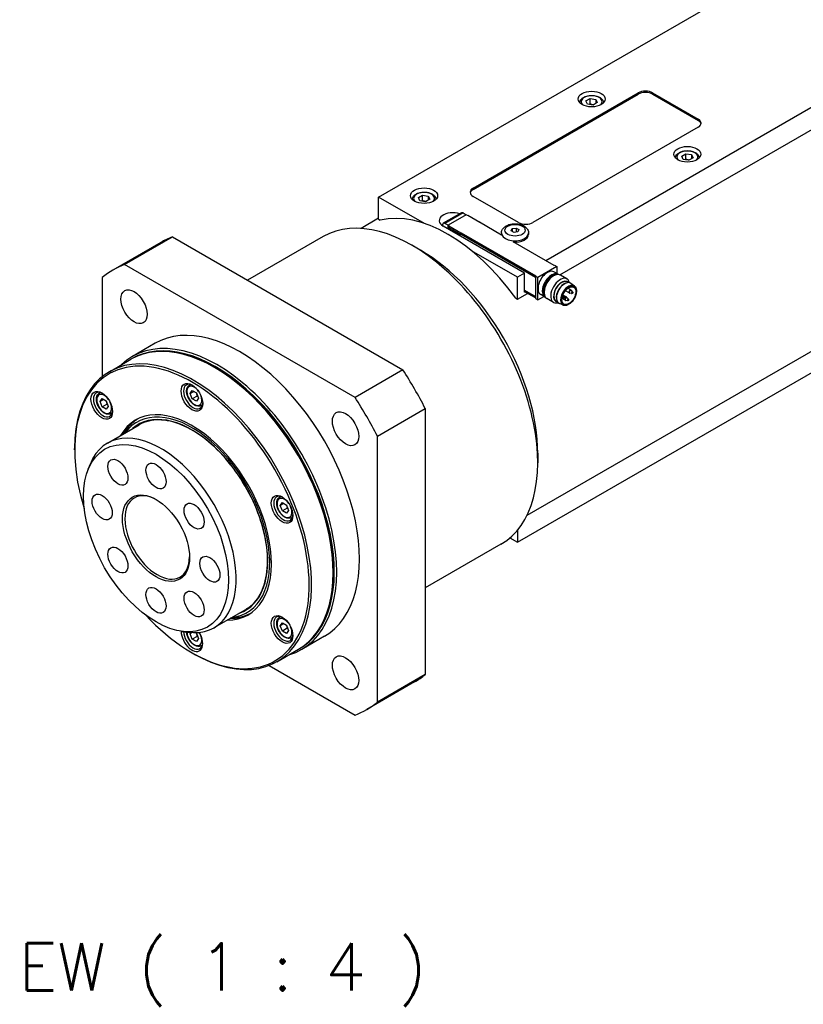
# Model space of a CAD drawing. Extents: x 47048 to 48733, y 14733 to 15921.
# Tile 12 of 19: x 48386 to 48502, y 15550 to 15696. Entities that reach past the tile are written whole.
import ezdxf

# ---------------------------------------------------------------- set-up
doc = ezdxf.new("R2010")
doc.units = 0
doc.header["$LTSCALE"] = 25.4
doc.layers.get('0').update_dxf_attribs({"linetype": 'CONTINUOUS'})
doc.layers.add('ATA-TEXT', color=7, linetype='CONTINUOUS')
doc.styles.get("Standard").update_dxf_attribs({"font": 'simplex.shx'})

msp = doc.modelspace()

# ---------------------------------------------------------------- linework, layer by layer
for p, q in [((48583.670512, 15729.4433858), (48463.7805573, 15660.2248881)), ((48465.8260255, 15658.1398535), (48584.0947761, 15726.4223484)), ((48439.0671753, 15669.6350112), (48499.7015818, 15704.6423021)), ((48453.0325342, 15670.9618182), (48477.4277181, 15685.0463842)), ((48453.0325342, 15670.757694), (48477.4277181, 15684.84226)), ((48477.4277181, 15685.0463842), (48477.4277181, 15684.84226)), ((48479.5490385, 15684.84226), (48479.5490385, 15685.0463842)), ((48479.5490385, 15685.0463842), (48486.2665529, 15681.1680254)), ((48479.5490385, 15684.84226), (48486.2665529, 15680.9639013)), ((48469.6969107, 15683.8489868), (48470.3092832, 15684.2025402)), ((48469.9210546, 15683.3660239), (48469.6969107, 15683.8489868)), ((48470.7575709, 15683.2366143), (48469.9210546, 15683.3660239)), ((48470.3092832, 15683.3860436), (48470.3092832, 15684.2025402)), ((48470.3092832, 15684.2025402), (48471.1457995, 15684.0731306)), ((48471.3699433, 15683.5901677), (48470.7575709, 15683.2366143)), ((48471.1457995, 15684.0731306), (48471.1457995, 15683.4607582)), ((48471.1457995, 15684.0731306), (48471.3699433, 15683.5901677)), ((48486.2665529, 15681.1680254), (48486.2665529, 15680.9639013)), ((48486.2665529, 15679.9432806), (48461.871369, 15665.8587145)), ((48483.8390463, 15675.684021), (48484.4514188, 15676.0375743)), ((48484.4514188, 15675.2210778), (48484.4514188, 15676.0375743)), ((48484.4514188, 15676.0375743), (48485.2879351, 15675.9081648)), ((48484.0631902, 15675.201058), (48483.8390463, 15675.684021)), ((48484.8997065, 15675.0716485), (48484.0631902, 15675.201058)), ((48485.512079, 15675.4252019), (48484.8997065, 15675.0716485)), ((48485.2879351, 15675.9081648), (48485.2879351, 15675.2957924)), ((48485.2879351, 15675.9081648), (48485.512079, 15675.4252019)), ((48453.0325342, 15670.757694), (48453.0325342, 15670.9618182)), ((48439.0671753, 15666.3690249), (48439.0671753, 15669.6350112)), ((48445.8381265, 15665.7258007), (48439.0671753, 15669.6350112)), ((48444.9481734, 15669.5602966), (48445.5605458, 15669.91385)), ((48445.1723173, 15669.0773337), (48444.9481734, 15669.5602966)), ((48446.0088336, 15668.9479242), (48445.1723173, 15669.0773337)), ((48445.5605458, 15669.0973534), (48445.5605458, 15669.91385)), ((48445.5605458, 15669.91385), (48446.3970621, 15669.7844405)), ((48446.621206, 15669.3014776), (48446.0088336, 15668.9479242)), ((48446.3970621, 15669.7844405), (48446.3970621, 15669.172068)), ((48446.3970621, 15669.7844405), (48446.621206, 15669.3014776)), ((48459.7500486, 15665.8587145), (48453.0325342, 15669.7370733)), ((48451.2958422, 15667.3031624), (48448.619443, 15665.7579426)), ((48439.0671753, 15666.490056), (48436.4789419, 15664.9957388)), ((48439.0671753, 15666.3690249), (48439.3139755, 15666.2265347)), ((48451.5458422, 15667.278398), (48448.869443, 15665.7331782)), ((48452.0072294, 15667.0222222), (48449.3202236, 15665.4708787)), ((48451.5458422, 15667.278398), (48451.9983905, 15667.0171191)), ((48452.1840061, 15666.9201601), (48452.0072294, 15667.0222222)), ((48452.2547167, 15666.9609849), (48452.1840061, 15666.9201601)), ((48452.2547167, 15666.9609849), (48454.0224837, 15665.9403642)), ((48453.951773, 15665.8995394), (48454.0224837, 15665.9403642)), ((48457.2398195, 15664.0011848), (48453.951773, 15665.8995394)), ((48454.0224837, 15665.9403642), (48454.0224837, 15665.8587145)), ((48448.5158896, 15665.529054), (48448.5158896, 15665.4086938)), ((48460.6339321, 15658.4081832), (48448.6131168, 15665.3484042)), ((48449.3219914, 15665.4718993), (48448.869443, 15665.7331782)), ((48449.3202236, 15664.9401559), (48449.3202236, 15665.4708787)), ((48449.3202236, 15665.4708787), (48449.4970003, 15665.3688166)), ((48449.4970003, 15665.3688166), (48449.4262896, 15665.3279918)), ((48449.4262896, 15665.3279918), (48449.4262896, 15665.1238676)), ((48451.1940566, 15664.307371), (48449.4262896, 15665.3279918)), ((48449.4262896, 15665.1238676), (48451.1940566, 15664.1032469)), ((48449.4970003, 15665.0830428), (48449.4970003, 15664.8380938)), ((48449.514678, 15665.0728366), (48449.514678, 15664.8278876)), ((48458.662041, 15664.6497587), (48458.8114702, 15664.971734)), ((48459.0702893, 15664.4140565), (48458.662041, 15664.6497587)), ((48458.8114702, 15664.971734), (48459.3691478, 15665.058007)), ((48458.8114702, 15664.971734), (48458.8114702, 15664.5634857)), ((48459.6279668, 15664.5003295), (48459.0702893, 15664.4140565)), ((48459.3691478, 15665.058007), (48459.3691478, 15664.46029)), ((48459.3691478, 15665.058007), (48459.7773961, 15664.8223048)), ((48459.7773961, 15664.8223048), (48459.6279668, 15664.5003295)), ((48406.8821464, 15662.919128), (48399.8110786, 15658.8366451)), ((48401.5362805, 15659.6642409), (48408.6073483, 15663.7467238)), ((48408.6073483, 15663.7467238), (48442.6569445, 15644.0881803)), ((48430.8919227, 15663.7907977), (48419.7114664, 15657.3357583)), ((48451.1940566, 15664.307371), (48451.2647672, 15664.3481959)), ((48451.1940566, 15664.1032469), (48451.1940566, 15664.307371)), ((48451.1940566, 15664.1032469), (48451.2647672, 15664.1440717)), ((48462.2249223, 15657.7958108), (48451.2470896, 15664.1338655)), ((48451.2647672, 15664.3481959), (48451.2647672, 15664.1440717)), ((48451.2647672, 15664.3481959), (48462.295633, 15657.9795225)), ((48451.2647672, 15664.1440717), (48462.2249223, 15657.8162232)), ((48457.2197185, 15664.3277834), (48457.2197185, 15664.1236593)), ((48464.9826388, 15659.530866), (48458.9368758, 15663.0213889)), ((48461.2197185, 15664.3277834), (48461.2197185, 15664.1236593)), ((48445.2543596, 15661.7762316), (48444.0169227, 15662.4906661)), ((48459.5732719, 15657.7958108), (48452.8023207, 15661.7050213)), ((48435.5858767, 15640.0056974), (48401.5362805, 15659.6642409)), ((48465.4069029, 15659.3675667), (48462.5784757, 15657.7345736)), ((48465.6040854, 15658.2189906), (48464.9676893, 15658.5864141)), ((48465.0533495, 15659.5716909), (48464.9826388, 15659.530866)), ((48465.0533495, 15659.5716909), (48465.4069029, 15659.3675667)), ((48465.4069029, 15659.3675667), (48465.4069029, 15658.332834)), ((48398.2317587, 15657.7563743), (48398.2317587, 15643.0872143)), ((48460.6339321, 15658.4081832), (48459.5732719, 15657.7958108)), ((48459.5732719, 15654.5298245), (48459.5732719, 15657.7958108)), ((48460.6339321, 15655.5504452), (48460.6339321, 15658.4081832)), ((48462.295633, 15657.9795225), (48462.2249223, 15657.9386977)), ((48462.2249223, 15657.9386977), (48462.2249223, 15654.6318865)), ((48462.5784757, 15657.7345736), (48462.2249223, 15657.9386977)), ((48462.5784757, 15654.4277624), (48462.5784757, 15657.7345736)), ((48464.6997961, 15657.8719491), (48464.9167011, 15657.9971793)), ((48466.8971046, 15657.5302007), (48465.9167011, 15658.0962369)), ((48460.6339321, 15655.8566314), (48462.2249223, 15654.9380728)), ((48462.2249223, 15654.9176604), (48460.6339321, 15655.836219)), ((48518.6357178, 15655.8486491), (48460.9789419, 15622.5604941)), ((48463.5024875, 15655.7981499), (48463.5024875, 15655.5476895)), ((48467.229982, 15655.4543721), (48466.657861, 15655.7846864)), ((48466.6779483, 15656.8946391), (48466.7792834, 15656.9313522)), ((48467.0790555, 15656.9921386), (48466.9265096, 15657.080211)), ((48467.479982, 15655.8873848), (48467.028549, 15656.1480198)), ((48467.9929548, 15656.4699854), (48467.4853507, 15656.8665153)), ((48467.7412161, 15655.5993068), (48467.5465636, 15655.8314913)), ((48459.3264716, 15654.6723147), (48459.5732719, 15654.5298245)), ((48459.5732719, 15654.5298245), (48461.0581962, 15655.3871459)), ((48459.5732719, 15618.6039749), (48521.3593288, 15654.2761715)), ((48462.2249223, 15654.7135362), (48460.6339321, 15655.6320949)), ((48460.7046428, 15655.59127), (48460.6339321, 15655.5504452)), ((48462.2249223, 15654.6318865), (48462.5784757, 15654.4277624)), ((48462.5784757, 15654.4277624), (48463.4745805, 15654.9451287)), ((48463.6540854, 15654.8414916), (48463.0176893, 15655.208915)), ((48464.8971046, 15654.066099), (48463.9167011, 15654.6321353)), ((48465.4540555, 15654.177556), (48465.3015096, 15654.2656284)), ((48465.337939, 15654.5736748), (48465.356812, 15654.4675594)), ((48466.6112636, 15654.3827203), (48466.1598306, 15654.6433553)), ((48466.3726451, 15654.6577413), (48466.1664965, 15654.6939976)), ((48466.8612636, 15654.815733), (48466.2891425, 15655.1460473)), ((48466.5037792, 15654.8848722), (48466.3091268, 15655.1170568)), ((48466.9913635, 15654.300524), (48466.6929596, 15654.3530057)), ((48467.1224977, 15654.527655), (48466.9278452, 15654.7598395)), ((48467.610082, 15655.3721758), (48467.311678, 15655.4246575)), ((48466.3632031, 15653.6471726), (48465.765996, 15653.8885057)), ((48406.0610786, 15648.0113275), (48402.7023214, 15646.0721481)), ((48399.2917875, 15643.8144003), (48402.473768, 15645.6515177)), ((48415.0255447, 15644.3236172), (48414.848768, 15644.4256793)), ((48442.6569445, 15644.0881803), (48435.5858767, 15640.0056974)), ((48411.1099855, 15641.8383284), (48411.2759104, 15641.9341252)), ((48397.7908851, 15640.6487144), (48397.9568099, 15640.7445111)), ((48397.9120913, 15639.4050736), (48398.2182775, 15639.8406694)), ((48398.4424214, 15639.7112598), (48397.9120913, 15639.4050736)), ((48398.2182775, 15639.8406694), (48398.8306499, 15639.487116)), ((48411.2311918, 15640.5946877), (48411.537378, 15641.0302834)), ((48411.2311918, 15640.5946877), (48411.7615218, 15640.9008739)), ((48411.537378, 15639.8055386), (48411.2311918, 15640.5946877)), ((48411.537378, 15641.0302834), (48412.1497504, 15640.67673)), ((48412.2444848, 15640.2137869), (48411.537378, 15639.8055386)), ((48412.1497504, 15639.4519852), (48411.537378, 15639.8055386)), ((48412.1497504, 15640.67673), (48412.4559366, 15639.8875809)), ((48412.4559366, 15639.8875809), (48412.1497504, 15639.4519852)), ((48398.2182775, 15638.6159245), (48397.9120913, 15639.4050736)), ((48398.2182775, 15638.6159245), (48398.9253843, 15639.0241728)), ((48398.8306499, 15638.2623711), (48398.2182775, 15638.6159245)), ((48398.8306499, 15639.487116), (48399.1368361, 15638.6979668)), ((48399.1368361, 15638.6979668), (48398.8306499, 15638.2623711)), ((48412.8599855, 15638.8072395), (48413.0259104, 15638.9030363)), ((48438.8903986, 15634.2820976), (48445.9614664, 15638.3645805)), ((48445.9614664, 15638.3645805), (48445.9614664, 15599.0474935)), ((48399.5408851, 15637.6176254), (48399.7068099, 15637.7134222)), ((48399.0188167, 15633.2644957), (48403.6857215, 15635.9589345)), ((48401.5219182, 15634.7096621), (48401.5299575, 15634.7242408)), ((48438.8903986, 15594.9650106), (48438.8903986, 15634.2820976)), ((48394.1658947, 15632.2802926), (48394.1658947, 15632.4844168)), ((48462.5784757, 15631.7699823), (48462.5784757, 15630.3411133)), ((48396.1642704, 15629.4232663), (48396.4900029, 15630.2199086)), ((48424.429086, 15625.2691419), (48424.5950109, 15625.3649386)), ((48424.5502922, 15624.0255011), (48424.8564784, 15624.4610969)), ((48425.0806223, 15624.3316874), (48424.5502922, 15624.0255011)), ((48424.8564784, 15623.236352), (48424.5502922, 15624.0255011)), ((48424.8564784, 15624.4610969), (48425.4688509, 15624.1075435)), ((48425.5635852, 15623.6446003), (48424.8564784, 15623.236352)), ((48425.4688509, 15624.1075435), (48425.7750371, 15623.3183944)), ((48425.4688509, 15622.8827986), (48424.8564784, 15623.236352)), ((48425.7750371, 15623.3183944), (48425.4688509, 15622.8827986)), ((48426.179086, 15622.2380529), (48426.3450109, 15622.3338497)), ((48458.4532052, 15619.2506458), (48459.5732719, 15618.6039749)), ((48459.5732719, 15620.3839346), (48459.5732719, 15618.6039749)), ((48457.1419227, 15618.324464), (48445.9614664, 15611.8694246)), ((48432.3496608, 15614.3173679), (48432.3496608, 15614.1132437)), ((48414.7688167, 15605.9846955), (48419.4357215, 15608.6791342)), ((48424.429086, 15607.5103412), (48424.5950109, 15607.606138)), ((48417.2719182, 15607.4298618), (48417.2885634, 15607.4295348)), ((48424.5502922, 15606.2667005), (48424.8564784, 15606.7022962)), ((48425.0806223, 15606.5728867), (48424.5502922, 15606.2667005)), ((48424.8564784, 15605.4775514), (48424.5502922, 15606.2667005)), ((48424.8564784, 15606.7022962), (48425.4688509, 15606.3487429)), ((48425.4688509, 15606.3487429), (48425.7750371, 15605.5595937)), ((48410.0149412, 15605.4332006), (48410.86772, 15605.3169721)), ((48411.2311918, 15605.0770864), (48411.363511, 15605.2653304)), ((48411.5391553, 15605.2548893), (48411.2311918, 15605.0770864)), ((48411.537378, 15604.2879373), (48411.2311918, 15605.0770864)), ((48412.2444848, 15604.6961856), (48411.537378, 15604.2879373)), ((48411.9958996, 15605.2479546), (48412.1497504, 15605.1591288)), ((48412.1497504, 15605.1591288), (48412.4559366, 15604.3699796)), ((48425.5635852, 15605.8857997), (48424.8564784, 15605.4775514)), ((48425.4688509, 15605.123998), (48424.8564784, 15605.4775514)), ((48425.7750371, 15605.5595937), (48425.4688509, 15605.123998)), ((48431.0610786, 15604.7100573), (48427.7023214, 15602.770878)), ((48412.1497504, 15603.9343839), (48411.537378, 15604.2879373)), ((48412.4559366, 15604.3699796), (48412.1497504, 15603.9343839)), ((48412.8599855, 15603.2896382), (48413.0259104, 15603.385435)), ((48426.179086, 15604.4792523), (48426.3450109, 15604.5750491)), ((48411.4900108, 15602.2740433), (48411.6667875, 15602.1719812)), ((48424.0417875, 15600.9461429), (48427.223768, 15602.7832602)), ((48422.8820115, 15600.391724), (48435.5858767, 15593.057144)), ((48445.9614664, 15599.0474935), (48438.8903986, 15594.9650106)), ((48444.3821464, 15597.9672227), (48437.3110786, 15593.8847398))]:
    msp.add_line(p, q)
for centre, start, end in [((48467.354982, 15655.6708784), 39.974862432, 60), ((48466.1175452, 15654.9564439), 39.974862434, 47.353259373), ((48466.7362636, 15654.5992267), 240, 260.025137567), ((48466.7362636, 15654.5992267), 39.974862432, 60), ((48467.354982, 15655.6708784), 240, 260.025137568)]:
    msp.add_arc(centre, 0.25, start, end)
for centre, major_axis in [((48470.533427, 15684.1278255), (-2, 0)), ((48484.6755627, 15675.9628597), (-2, 0)), ((48445.7846897, 15669.8391354), (-2, 0)), ((48459.2197185, 15664.7360317), (1.5, 0)), ((48402.9360786, 15653.4239863), (-1.375, 2.3815699)), ((48467.1746698, 15655.0605473), (-0.767875, -1.3299985)), ((48467.1746698, 15655.0605473), (-0.725, -1.2557368)), ((48466.4498854, 15654.7645672), (-0.043, -0.0744782)), ((48467.0686038, 15654.40735), (-0.043, -0.0744782)), ((48467.6873222, 15655.4790017), (-0.043, -0.0744782)), ((48398.1709103, 15638.8473961), (-1.125, 1.9485572)), ((48411.4900108, 15640.0370102), (-1.125, 1.9485572)), ((48434.1860786, 15635.3817904), (-1.375, 2.3815699)), ((48406.1867099, 15619.2163473), (-7.5863249, 13.1399001)), ((48400.5617099, 15628.9591331), (-1.047, 1.8134572)), ((48406.1867099, 15628.4019339), (-1.047, 1.8134572)), ((48398.2317587, 15623.8091406), (-1.047, 1.8134572)), ((48406.1867099, 15619.2163473), (-3.5, 6.0621778)), ((48424.8091113, 15623.4678236), (-1.125, 1.9485572)), ((48411.8117099, 15622.4639426), (-1.047, 1.8134572)), ((48400.5617099, 15615.9687521), (-1.047, 1.8134572)), ((48414.1416612, 15614.6235541), (-1.047, 1.8134572)), ((48406.1867099, 15610.0307608), (-1.047, 1.8134572)), ((48411.8117099, 15609.4735616), (-1.047, 1.8134572)), ((48424.8091113, 15605.709023), (-1.125, 1.9485572)), ((48434.1860786, 15599.2973986), (-1.375, 2.3815699))]:
    msp.add_ellipse(centre, major_axis=major_axis, ratio=0.5773502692)
for centre, major_axis, start_param, end_param in [((48478.4883783, 15684.4340118), (-1.5, 0), 3.926990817, 5.4977871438), ((48478.4883783, 15684.2298876), (-1.5, 0), 3.926990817, 5.4977871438), ((48470.533427, 15683.7195772), (-1.55, 0), 2.617211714, 6.8075662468), ((48485.2058927, 15680.555653), (1.5, 0), 5.4977871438, 7.0685834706), ((48485.2058927, 15680.3515288), (1.5, 0), 0.118125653, 0.7853981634), ((48484.6755627, 15675.5546114), (-1.55, 0), 2.617211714, 6.8075662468), ((48445.7846897, 15669.4308871), (-1.55, 0), 2.617211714, 6.8075662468), ((48454.0931944, 15670.3494457), (-1.5, 0), 5.4977871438, 7.0685834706), ((48454.0931944, 15670.1453216), (-1.5, 0), 5.4977871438, 6.1650596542), ((48444.0169227, 15641.0576309), (13.125, -22.7331668), 0, 3.1415926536), ((48449.3202236, 15644.1194931), (-12.25, 21.2176224), 4.8820129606, 6.1135613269), ((48450.0273304, 15666.1649008), (-2, 0), 4.1781773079, 7.0685834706), ((48451.5458422, 15666.8701497), (-0.25, 0.4330127), 5.4977871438, 6.2831853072), ((48460.8107088, 15666.471087), (1.5, 0), 3.926990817, 5.4977871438), ((48448.869443, 15665.3249299), (-0.25, 0.4330127), 5.4977871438, 7.0685834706), ((48425.6321464, 15630.4431753), (-18.75, 32.4759526), 6.1949502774, 6.2831853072), ((48459.2197185, 15664.3277834), (-2, 0), 0, 3.1415926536), ((48459.2197185, 15664.1236593), (-2, 0), 0, 0.1013169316), ((48459.2197185, 15664.1236593), (2, 0), 4.6110720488, 6.2831853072), ((48445.2543596, 15641.7720654), (-12.25, 21.2176224), 3.926990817, 5.4977871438), ((48418.5610786, 15626.3606924), (-18.75, 32.4759526), 6.1949502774, 6.3714203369), ((48463.9926893, 15656.8976646), (-0.975, -1.6887495), 3.1415926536, 6.2831853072), ((48464.6290854, 15656.5302411), (-0.975, -1.6887495), 3.0820982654, 6.3426796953), ((48464.6997961, 15656.4894163), (-0.925, -1.602147), 3.3865813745, 6.0381965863), ((48464.9167011, 15656.3641861), (-1, -1.7320508), 3.1415926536, 6.2831853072), ((48464.6997961, 15656.4894163), (0.846625, 1.4663975), 0.7853981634, 2.3561944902), ((48465.8971046, 15655.7981499), (-1, -1.7320508), 2.5903181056, 6.8344598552), ((48466.1140096, 15655.6729197), (-0.846625, -1.4663975), 2.9149120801, 6.5098658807), ((48466.1140096, 15655.6729197), (-0.8125, -1.4072913), 3.1415926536, 6.2831853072), ((48466.5559514, 15655.4177645), (-0.8625, -1.4938938), 3.0606673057, 6.364110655), ((48466.467563, 15655.4687955), (0.8125, 1.4072913), 0.6012642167, 2.5403284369), ((48467.1119905, 15655.0967352), (-0.8175514, -1.4160406), 3.0606673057, 6.364110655), ((48467.354982, 15655.6708784), (-0.125, -0.2165064), 3.1415926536, 6.2831853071), ((48467.4044079, 15655.6423424), (-0.1200148, -0.2078717), 2.9341932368, 6.490584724), ((48466.166971, 15654.9279079), (0.1200148, 0.2078717), 6.0757858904, 6.295652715), ((48466.4244152, 15654.7792724), (-0.067003, -0.1160525), 2.9341932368, 6.490584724), ((48466.7362636, 15654.5992267), (-0.125, -0.2165064), 3.1415926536, 6.2831853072), ((48466.7856895, 15654.5706907), (-0.1200148, -0.2078717), 2.9341932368, 6.490584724), ((48467.0431336, 15654.4220552), (-0.067003, -0.1160525), 2.9341932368, 6.490584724), ((48467.6618521, 15655.493707), (-0.067003, -0.1160525), 2.9341932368, 6.490584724), ((48418.5610786, 15626.3606924), (12.5, -21.6506351), 0, 3.1415926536), ((48415.2023214, 15624.4215131), (12.5, -21.6506351), 6.1416458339, 9.5663174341), ((48414.848768, 15624.2173889), (-12.375, 21.4341287), 3.1415926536, 6.2831853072), ((48415.0255447, 15624.319451), (-12.375, 21.4341287), 3.1344501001, 6.2903278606), ((48411.4900108, 15622.2782095), (-12.25, 21.2176224), 1.951356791, 7.4734211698), ((48411.6667875, 15622.3802716), (12.375, -21.4341287), 5.4977871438, 10.2101761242), ((48415.0255447, 15624.319451), (-12.25, 21.2176224), 3.926990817, 5.4977871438), ((48425.6321464, 15630.4431753), (-18.75, 32.4759526), 4.6241539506, 4.8006240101), ((48411.6667875, 15640.1390722), (1, -1.7320508), 2.4168903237, 7.007887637), ((48411.8435642, 15640.2411343), (0.775, -1.3423394), 1.7419583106, 7.6828196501), ((48411.9849855, 15640.322784), (-0.875, 1.5155445), 6.0417779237, 6.2831853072), ((48398.347687, 15638.9494582), (1, -1.7320508), 2.4168903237, 7.007887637), ((48398.5244637, 15639.0515202), (0.775, -1.3423394), 1.7419583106, 7.6828196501), ((48398.6658851, 15639.1331699), (-0.875, 1.5155445), 6.0417779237, 6.2831853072), ((48418.5610786, 15626.3606924), (-18.75, 32.4759526), 4.6241539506, 4.8006240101), ((48411.4900108, 15622.2782095), (-8.3125, 14.3976723), 2.8157096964, 6.6090682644), ((48411.9849855, 15640.322784), (0.875, -1.5155445), 0, 0.2414073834), ((48398.6658851, 15639.1331699), (0.875, -1.5155445), 0, 0.2414073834), ((48411.9319525, 15622.5333647), (-8.3125, 14.3976723), 0.0265860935, 0.3258829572), ((48411.4900108, 15622.2782095), (8.1250947, -14.0730769), 6.034429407, 9.673533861), ((48411.4900108, 15622.2782095), (7.925, -13.7265026), 6.1707949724, 9.5371682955), ((48412.1562512, 15622.6628636), (-8.3444216, 14.4529622), 0.1752557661, 0.3354571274), ((48406.8938167, 15619.6245956), (7.875, -13.6399001), 5.8626509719, 9.8453122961), ((48406.3634866, 15619.3184094), (3.375, -5.8456715), 2.3745456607, 7.0502323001), ((48424.985888, 15623.5698857), (1, -1.7320508), 2.4168903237, 7.007887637), ((48425.1626647, 15623.6719477), (0.775, -1.3423394), 1.7419583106, 7.6828196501), ((48425.304086, 15623.7535974), (-0.875, 1.5155445), 6.0417779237, 6.2831853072), ((48425.304086, 15623.7535974), (0.875, -1.5155445), 0, 0.2414073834), ((48411.9319525, 15622.5333647), (8.3125, -14.3976723), 5.95730235, 6.2565992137), ((48424.985888, 15605.811085), (1, -1.7320508), 2.4168903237, 7.007887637), ((48412.1562512, 15622.6628636), (8.3444216, -14.4529622), 5.9477281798, 6.1079295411), ((48425.1626647, 15605.9131471), (0.775, -1.3423394), 1.7419583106, 7.6828196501), ((48425.304086, 15605.9947968), (-0.875, 1.5155445), 6.0417779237, 6.2831853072), ((48411.4900108, 15604.5194089), (1.125, -1.9485572), 3.9204970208, 7.912058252), ((48411.6667875, 15604.621471), (1, -1.7320508), 3.9496473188, 7.007887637), ((48411.8435642, 15604.723533), (0.775, -1.3423394), 3.9450770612, 7.6828196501), ((48411.9849855, 15604.8051827), (0.875, -1.5155445), 0, 0.2414073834), ((48425.304086, 15605.9947968), (0.875, -1.5155445), 0, 0.2414073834), ((48425.6321464, 15630.4431753), (18.75, -32.4759526), 0, 0.0882350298), ((48418.5610786, 15626.3606924), (18.75, -32.4759526), 6.1949502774, 6.3714203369)]:
    msp.add_ellipse(centre, major_axis=major_axis, ratio=0.5773502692, start_param=start_param, end_param=end_param)
for points, knots in [([(48468.7835346, 15683.5686963), (48468.7853545, 15683.6737132), (48468.8107769, 15683.7779526), (48468.907115, 15683.9838466), (48468.9830005, 15684.0834352), (48469.1832778, 15684.2712836), (48469.3131435, 15684.3565169), (48469.6107166, 15684.498622), (48469.7797689, 15684.5543166), (48470.1356405, 15684.6296551), (48470.3222672, 15684.6495074), (48470.6954648, 15684.6526252), (48470.8819545, 15684.63607), (48471.2386612, 15684.5676289), (48471.4087562, 15684.5156552), (48471.7169683, 15684.3782428), (48471.8549395, 15684.2926063), (48472.0789117, 15684.0924843), (48472.1666085, 15683.9782793), (48472.2599864, 15683.7615806), (48472.281643, 15683.6654353), (48472.2833194, 15683.5686963)], [5.5077918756, 5.5077918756, 5.5077918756, 5.5077918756, 5.7616323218, 5.7616323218, 6.0495624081, 6.0495624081, 6.377514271, 6.377514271, 6.7171291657, 6.7171291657, 7.0541144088, 7.0541144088, 7.3894281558, 7.3894281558, 7.7261497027, 7.7261497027, 8.0657101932, 8.0657101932, 8.3955434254, 8.3955434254, 8.6293750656, 8.6293750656, 8.6293750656, 8.6293750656]), ([(48482.9256702, 15675.4037305), (48482.9274901, 15675.5087474), (48482.9529125, 15675.6129868), (48483.0492506, 15675.8188808), (48483.1251361, 15675.9184694), (48483.3254135, 15676.1063178), (48483.4552791, 15676.1915511), (48483.7528523, 15676.3336562), (48483.9219045, 15676.3893508), (48484.2777761, 15676.4646893), (48484.4644028, 15676.4845416), (48484.8376005, 15676.4876594), (48485.0240901, 15676.4711042), (48485.3807968, 15676.4026631), (48485.5508918, 15676.3506894), (48485.8591039, 15676.213277), (48485.9970751, 15676.1276405), (48486.2210474, 15675.9275185), (48486.3087442, 15675.8133135), (48486.4021221, 15675.5966148), (48486.4237786, 15675.5004695), (48486.4254551, 15675.4037305)], [5.5077918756, 5.5077918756, 5.5077918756, 5.5077918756, 5.7616323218, 5.7616323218, 6.0495624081, 6.0495624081, 6.377514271, 6.377514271, 6.7171291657, 6.7171291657, 7.0541144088, 7.0541144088, 7.3894281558, 7.3894281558, 7.7261497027, 7.7261497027, 8.0657101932, 8.0657101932, 8.3955434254, 8.3955434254, 8.6293750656, 8.6293750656, 8.6293750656, 8.6293750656]), ([(48444.0347973, 15669.2800061), (48444.0366172, 15669.385023), (48444.0620396, 15669.4892624), (48444.1583777, 15669.6951564), (48444.2342632, 15669.7947451), (48444.4345405, 15669.9825935), (48444.5644061, 15670.0678267), (48444.8619793, 15670.2099318), (48445.0310316, 15670.2656264), (48445.3869032, 15670.3409649), (48445.5735299, 15670.3608172), (48445.9467275, 15670.3639351), (48446.1332171, 15670.3473798), (48446.4899239, 15670.2789388), (48446.6600188, 15670.226965), (48446.9682309, 15670.0895526), (48447.1062021, 15670.0039161), (48447.3301744, 15669.8037941), (48447.4178712, 15669.6895892), (48447.5112491, 15669.4728904), (48447.5329057, 15669.3767451), (48447.5345821, 15669.2800061)], [5.5077918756, 5.5077918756, 5.5077918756, 5.5077918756, 5.7616323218, 5.7616323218, 6.0495624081, 6.0495624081, 6.377514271, 6.377514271, 6.7171291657, 6.7171291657, 7.0541144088, 7.0541144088, 7.3894281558, 7.3894281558, 7.7261497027, 7.7261497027, 8.0657101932, 8.0657101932, 8.3955434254, 8.3955434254, 8.6293750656, 8.6293750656, 8.6293750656, 8.6293750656]), ([(48457.2197185, 15664.3277834), (48457.2197185, 15664.4584229), (48457.2461532, 15664.5884887), (48457.3455511, 15664.8377642), (48457.4217906, 15664.9546415), (48457.6244327, 15665.1822126), (48457.7583818, 15665.2857632), (48458.0769388, 15665.4705638), (48458.2669305, 15665.5455886), (48458.6702601, 15665.6521844), (48458.8838907, 15665.6830822), (48459.3121581, 15665.699751), (48459.5266401, 15665.6860483), (48459.9421343, 15665.6144345), (48460.1430108, 15665.5564084), (48460.5152111, 15665.3931182), (48460.6867936, 15665.2875847), (48460.9633458, 15665.031491), (48461.0739251, 15664.8847047), (48461.1923412, 15664.5929522), (48461.2197185, 15664.4606784), (48461.2197185, 15664.3277834)], [5.4977871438, 5.4977871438, 5.4977871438, 5.4977871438, 5.7240613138, 5.7240613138, 5.9726549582, 5.9726549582, 6.2807942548, 6.2807942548, 6.6392925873, 6.6392925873, 7.0012713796, 7.0012713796, 7.3586938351, 7.3586938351, 7.7183768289, 7.7183768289, 8.0818794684, 8.0818794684, 8.409199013, 8.409199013, 8.6393797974, 8.6393797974, 8.6393797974, 8.6393797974]), ([(48467.9929548, 15656.4699854), (48468.0734233, 15656.4071251), (48468.1388385, 15656.3236901), (48468.2389713, 15656.1200705), (48468.2709775, 15655.9973717), (48468.2969537, 15655.72373), (48468.2888446, 15655.5714799), (48468.2327099, 15655.2567586), (48468.1845601, 15655.0942987), (48468.0539197, 15654.7758884), (48467.9716116, 15654.6199735), (48467.78098, 15654.3293669), (48467.6727231, 15654.1947058), (48467.4399876, 15653.9594895), (48467.3155073, 15653.8590752), (48467.0610905, 15653.7034209), (48466.9311066, 15653.6482715), (48466.6799661, 15653.5931636), (48466.5582999, 15653.5919975), (48466.4180258, 15653.6272257), (48466.3901865, 15653.6362685), (48466.3632031, 15653.6471726)], [4.0079161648, 4.0079161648, 4.0079161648, 4.0079161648, 4.2959813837, 4.2959813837, 4.6088430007, 4.6088430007, 4.9380772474, 4.9380772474, 5.2679784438, 5.2679784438, 5.5962453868, 5.5962453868, 5.9241896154, 5.9241896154, 6.2533525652, 6.2533525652, 6.5837615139, 6.5837615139, 6.90555467, 6.90555467, 6.9876581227, 6.9876581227, 6.9876581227, 6.9876581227]), ([(48466.5037792, 15654.8848722), (48466.5101467, 15654.877277), (48466.5148718, 15654.8688439), (48466.5223536, 15654.84964), (48466.5244156, 15654.8387917), (48466.5259531, 15654.8144423), (48466.5245781, 15654.8009517), (48466.518435, 15654.7735055), (48466.5133774, 15654.7595845), (48466.5003558, 15654.7332765), (48466.4924294, 15654.7208824), (48466.4740763, 15654.6982963), (48466.4636536, 15654.6881081), (48466.4403535, 15654.671093), (48466.4274558, 15654.6641786), (48466.4010771, 15654.6567703), (48466.3879827, 15654.6553815), (48466.3738862, 15654.6575304), (48466.3732657, 15654.6576321), (48466.3726451, 15654.6577413)], [4.1343902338, 4.1343902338, 4.1343902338, 4.1343902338, 4.3604202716, 4.3604202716, 4.6421557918, 4.6421557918, 5.0009133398, 5.0009133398, 5.387264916, 5.387264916, 5.768316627, 5.768316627, 6.1515296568, 6.1515296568, 6.534535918, 6.534535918, 6.8468135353, 6.8468135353, 6.8611840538, 6.8611840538, 6.8611840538, 6.8611840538]), ([(48467.1224977, 15654.527655), (48467.1288651, 15654.5200598), (48467.1335902, 15654.5116267), (48467.141072, 15654.4924228), (48467.143134, 15654.4815744), (48467.1446716, 15654.4572251), (48467.1432966, 15654.4437345), (48467.1371534, 15654.4162882), (48467.1320958, 15654.4023672), (48467.1190742, 15654.3760593), (48467.1111479, 15654.3636652), (48467.0927947, 15654.341079), (48467.0823721, 15654.3308908), (48467.0590719, 15654.3138757), (48467.0461742, 15654.3069614), (48467.0197955, 15654.299553), (48467.0067012, 15654.2981642), (48466.9926046, 15654.3003131), (48466.9919841, 15654.3004149), (48466.9913635, 15654.300524)], [4.1343902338, 4.1343902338, 4.1343902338, 4.1343902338, 4.3604202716, 4.3604202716, 4.6421557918, 4.6421557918, 5.0009133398, 5.0009133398, 5.387264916, 5.387264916, 5.768316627, 5.768316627, 6.1515296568, 6.1515296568, 6.534535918, 6.534535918, 6.8468135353, 6.8468135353, 6.8611840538, 6.8611840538, 6.8611840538, 6.8611840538]), ([(48467.7412161, 15655.5993068), (48467.7475836, 15655.5917115), (48467.7523086, 15655.5832785), (48467.7597905, 15655.5640745), (48467.7618525, 15655.5532262), (48467.76339, 15655.5288768), (48467.762015, 15655.5153863), (48467.7558718, 15655.48794), (48467.7508143, 15655.474019), (48467.7377926, 15655.447711), (48467.7298663, 15655.4353169), (48467.7115132, 15655.4127308), (48467.7010905, 15655.4025426), (48467.6777904, 15655.3855275), (48467.6648927, 15655.3786131), (48467.638514, 15655.3712048), (48467.6254196, 15655.369816), (48467.6113231, 15655.3719649), (48467.6107026, 15655.3720666), (48467.610082, 15655.3721758)], [4.1343902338, 4.1343902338, 4.1343902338, 4.1343902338, 4.3604202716, 4.3604202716, 4.6421557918, 4.6421557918, 5.0009133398, 5.0009133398, 5.387264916, 5.387264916, 5.768316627, 5.768316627, 6.1515296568, 6.1515296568, 6.534535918, 6.534535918, 6.8468135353, 6.8468135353, 6.8611840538, 6.8611840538, 6.8611840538, 6.8611840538]), ([(48412.8599855, 15638.8072395), (48412.765441, 15638.7526542), (48412.658517, 15638.7204482), (48412.4278563, 15638.7005721), (48412.3036672, 15638.7164965), (48412.040847, 15638.7960176), (48411.9021001, 15638.8658679), (48411.6302469, 15639.0525213), (48411.4974878, 15639.1710776), (48411.2543069, 15639.4416021), (48411.1438009, 15639.5932995), (48410.954502, 15639.9149392), (48410.8755945, 15640.0847216), (48410.7565128, 15640.4278592), (48410.7164759, 15640.6011526), (48410.6813725, 15640.9367783), (48410.6865503, 15641.0990831), (48410.7478749, 15641.3931098), (48410.8029309, 15641.5261599), (48410.9464108, 15641.7187354), (48411.0226108, 15641.7878826), (48411.1099855, 15641.8383284)], [5.4977871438, 5.4977871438, 5.4977871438, 5.4977871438, 5.7616323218, 5.7616323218, 6.0495624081, 6.0495624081, 6.377514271, 6.377514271, 6.7171291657, 6.7171291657, 7.0541144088, 7.0541144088, 7.3894281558, 7.3894281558, 7.7261497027, 7.7261497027, 8.0657101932, 8.0657101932, 8.3955434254, 8.3955434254, 8.6393797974, 8.6393797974, 8.6393797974, 8.6393797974]), ([(48399.5408851, 15637.6176254), (48399.4463405, 15637.5630401), (48399.3394165, 15637.5308342), (48399.1087558, 15637.510958), (48398.9845667, 15637.5268825), (48398.7217466, 15637.6064035), (48398.5829996, 15637.6762539), (48398.3111464, 15637.8629072), (48398.1783873, 15637.9814635), (48397.9352064, 15638.2519881), (48397.8247005, 15638.4036854), (48397.6354016, 15638.7253251), (48397.556494, 15638.8951075), (48397.4374123, 15639.2382451), (48397.3973754, 15639.4115385), (48397.362272, 15639.7471642), (48397.3674498, 15639.9094691), (48397.4287744, 15640.2034957), (48397.4838304, 15640.3365459), (48397.6273103, 15640.5291213), (48397.7035104, 15640.5982685), (48397.7908851, 15640.6487144)], [0.2617993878, 0.2617993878, 0.2617993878, 0.2617993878, 0.5256445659, 0.5256445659, 0.8135746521, 0.8135746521, 1.141526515, 1.141526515, 1.4811414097, 1.4811414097, 1.8181266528, 1.8181266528, 2.1534403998, 2.1534403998, 2.4901619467, 2.4901619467, 2.8297224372, 2.8297224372, 3.1595556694, 3.1595556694, 3.4033920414, 3.4033920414, 3.4033920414, 3.4033920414]), ([(48401.4534384, 15634.6701252), (48401.5638999, 15634.8680865), (48401.6815748, 15635.0569652), (48402.2542967, 15635.882224), (48402.7912474, 15636.4058735), (48403.4040364, 15636.7997251)], [5.16584309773, 5.16584309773, 5.16584309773, 5.16584309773, 5.23205442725, 5.23205442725, 5.47026742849, 5.47026742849, 5.47026742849, 5.47026742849]), ([(48419.4357215, 15608.6791342), (48419.6820155, 15608.8213321), (48419.9166017, 15608.9838112), (48420.8945035, 15609.7863525), (48421.5028002, 15610.6367767), (48422.3544123, 15612.7059111), (48422.601088, 15613.9198462), (48422.7113443, 15616.590138), (48422.5763378, 15618.0449682), (48421.9381286, 15621.0515037), (48421.4349658, 15622.6027054), (48420.110595, 15625.6442216), (48419.2894657, 15627.1339838), (48417.4125536, 15629.9002256), (48416.3570766, 15631.1762129), (48414.1197578, 15633.3845667), (48412.9383443, 15634.3166663), (48410.5708731, 15635.7433524), (48409.3852943, 15636.2378109), (48407.1292337, 15636.7429459), (48406.0597995, 15636.7526344), (48404.597332, 15636.3999022), (48404.1230384, 15636.2114195), (48403.6857215, 15635.9589345)], [3.926990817, 3.926990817, 3.926990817, 3.926990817, 4.0220238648, 4.0220238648, 4.3457496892, 4.3457496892, 4.6658551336, 4.6658551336, 4.9847937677, 4.9847937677, 5.3038270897, 5.3038270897, 5.6230194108, 5.6230194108, 5.9422286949, 5.9422286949, 6.2613043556, 6.2613043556, 6.5802251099, 6.5802251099, 6.8998438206, 6.8998438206, 7.0685834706, 7.0685834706, 7.0685834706, 7.0685834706]), ([(48426.179086, 15622.2380529), (48426.0845415, 15622.1834676), (48425.9776175, 15622.1512617), (48425.7469567, 15622.1313856), (48425.6227677, 15622.14731), (48425.3599475, 15622.226831), (48425.2212006, 15622.2966814), (48424.9493473, 15622.4833348), (48424.8165882, 15622.601891), (48424.5734074, 15622.8724156), (48424.4629014, 15623.0241129), (48424.2736025, 15623.3457526), (48424.194695, 15623.515535), (48424.0756133, 15623.8586726), (48424.0355764, 15624.031966), (48424.000473, 15624.3675917), (48424.0056507, 15624.5298966), (48424.0669754, 15624.8239233), (48424.1220313, 15624.9569734), (48424.2655113, 15625.1495489), (48424.3417113, 15625.2186961), (48424.429086, 15625.2691419)], [4.4505895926, 4.4505895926, 4.4505895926, 4.4505895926, 4.7144347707, 4.7144347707, 5.0023648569, 5.0023648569, 5.3303167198, 5.3303167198, 5.6699316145, 5.6699316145, 6.0069168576, 6.0069168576, 6.3422306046, 6.3422306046, 6.6789521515, 6.6789521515, 7.018512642, 7.018512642, 7.3483458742, 7.3483458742, 7.5921822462, 7.5921822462, 7.5921822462, 7.5921822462]), ([(48426.179086, 15604.4792523), (48426.0845415, 15604.424667), (48425.9776175, 15604.392461), (48425.7469567, 15604.3725849), (48425.6227677, 15604.3885093), (48425.3599475, 15604.4680304), (48425.2212006, 15604.5378807), (48424.9493473, 15604.7245341), (48424.8165882, 15604.8430904), (48424.5734074, 15605.1136149), (48424.4629014, 15605.2653123), (48424.2736025, 15605.586952), (48424.194695, 15605.7567344), (48424.0756133, 15606.099872), (48424.0355764, 15606.2731654), (48424.000473, 15606.6087911), (48424.0056507, 15606.7710959), (48424.0669754, 15607.0651226), (48424.1220313, 15607.1981727), (48424.2655113, 15607.3907482), (48424.3417113, 15607.4598954), (48424.429086, 15607.5103412)], [3.4033920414, 3.4033920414, 3.4033920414, 3.4033920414, 3.6672372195, 3.6672372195, 3.9551673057, 3.9551673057, 4.2831191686, 4.2831191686, 4.6227340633, 4.6227340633, 4.9597193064, 4.9597193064, 5.2950330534, 5.2950330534, 5.6317546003, 5.6317546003, 5.9713150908, 5.9713150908, 6.301148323, 6.301148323, 6.544984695, 6.544984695, 6.544984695, 6.544984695]), ([(48412.8599855, 15603.2896382), (48412.765441, 15603.2350529), (48412.658517, 15603.202847), (48412.4278563, 15603.1829708), (48412.3036672, 15603.1988953), (48412.040847, 15603.2784163), (48411.9021001, 15603.3482667), (48411.6302469, 15603.53492), (48411.4974878, 15603.6534763), (48411.2543069, 15603.9240009), (48411.1438009, 15604.0756982), (48410.954502, 15604.3973379), (48410.8755945, 15604.5671203), (48410.7565128, 15604.9102579), (48410.7164759, 15605.0835513), (48410.6958273, 15605.280974), (48410.6933972, 15605.3110876), (48410.6917238, 15605.3409593)], [2.3561944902, 2.3561944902, 2.3561944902, 2.3561944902, 2.6200396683, 2.6200396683, 2.9079697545, 2.9079697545, 3.2359216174, 3.2359216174, 3.5755365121, 3.5755365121, 3.9125217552, 3.9125217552, 4.2478355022, 4.2478355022, 4.5845570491, 4.5845570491, 4.6456400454, 4.6456400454, 4.6456400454, 4.6456400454])]:
    msp.add_open_spline(points, degree=3, knots=knots)
for points, weights in [([(48470.3092832, 15683.3860436), (48470.2693349, 15683.3496633), (48470.2316623, 15683.3179727)], [1, 1.01779072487, 1.03148954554]), ([(48470.7942919, 15683.2578152), (48470.5686886, 15683.2826141), (48470.3092832, 15683.3860436)], [1.07507328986, 1.09062147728, 1]), ([(48484.4514188, 15675.2210778), (48484.4114705, 15675.1846975), (48484.3737979, 15675.1530069)], [1, 1.01779072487, 1.03148954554]), ([(48484.9364275, 15675.0928494), (48484.7108242, 15675.1176483), (48484.4514188, 15675.2210778)], [1.07507328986, 1.09062147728, 1]), ([(48445.5605458, 15669.0973534), (48445.5205975, 15669.0609731), (48445.4829249, 15669.0292825)], [1, 1.01779072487, 1.03148954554]), ([(48446.0455545, 15668.969125), (48445.8199512, 15668.9939239), (48445.5605458, 15669.0973534)], [1.07507328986, 1.09062147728, 1]), ([(48412.1130294, 15640.6979309), (48412.2043546, 15640.4901533), (48412.2444848, 15640.2137869)], [1.07507328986, 1.09062147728, 1]), ([(48412.2444848, 15640.2137869), (48412.2959651, 15640.1973807), (48412.3422463, 15640.1806006)], [1, 1.01779072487, 1.03148954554]), ([(48398.7939289, 15639.5083168), (48398.8852541, 15639.3005392), (48398.9253843, 15639.0241728)], [1.07507328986, 1.09062147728, 1]), ([(48398.9253843, 15639.0241728), (48398.9768647, 15639.0077667), (48399.0231459, 15638.9909866)], [1, 1.01779072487, 1.03148954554]), ([(48425.4321299, 15624.1287444), (48425.5234551, 15623.9209667), (48425.5635852, 15623.6446003)], [1.07507328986, 1.09062147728, 1]), ([(48425.5635852, 15623.6446003), (48425.6150656, 15623.6281942), (48425.6613468, 15623.6114141)], [1, 1.01779072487, 1.03148954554]), ([(48425.4321299, 15606.3699437), (48425.5234551, 15606.1621661), (48425.5635852, 15605.8857997)], [1.07507328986, 1.09062147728, 1]), ([(48412.1130294, 15605.1803296), (48412.2043546, 15604.972552), (48412.2444848, 15604.6961856)], [1.07507328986, 1.09062147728, 1]), ([(48412.2444848, 15604.6961856), (48412.2959651, 15604.6797795), (48412.3422463, 15604.6629994)], [1, 1.01779072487, 1.03148954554]), ([(48425.5635852, 15605.8857997), (48425.6150656, 15605.8693935), (48425.6613468, 15605.8526134)], [1, 1.01779072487, 1.03148954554])]:
    msp.add_rational_spline(points, weights, degree=2)
msp.add_open_spline([(48420.0230249, 15608.0147925), (48419.1955778, 15607.5882575), (48418.2456158, 15607.3750686), (48417.2034384, 15607.390325)], degree=3)

# ---------------------------------------------------------------- texts
at = {"layer": 'ATA-TEXT', "insert": (48321.9842092, 15549.9861715), "char_height": 6.999999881, "attachment_point": 7}
msp.add_mtext('GEOMETRIC VIEW ( 1 : 4 )', dxfattribs=at)

doc.saveas('drawing.dxf')
